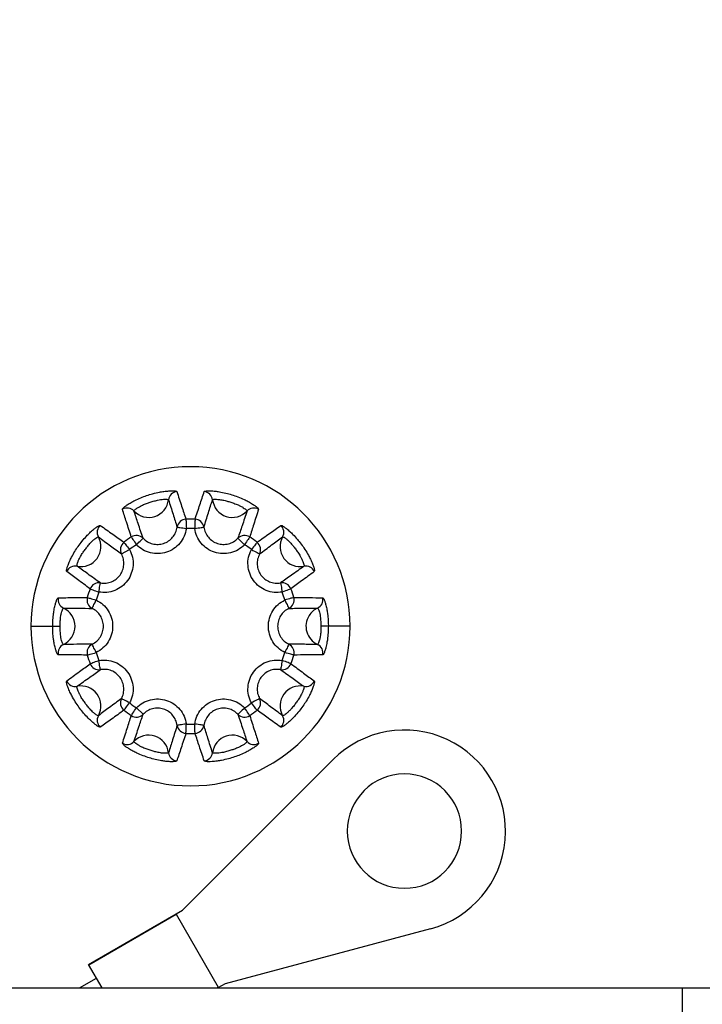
# Model space of a CAD drawing. Header units: millimetres. Extents: x -275 to 275, y -275 to 275.
# Tile 7 of 10: x 9 to 34, y 12 to 49. Entities that reach past the tile are written whole.
import ezdxf

# ---------------------------------------------------------------- set-up
doc = ezdxf.new("R2010")
doc.units = ezdxf.units.MM

msp = doc.modelspace()

# ---------------------------------------------------------------- linework, layer by layer
at = {"color": 7, "linetype": 'Continuous', "lineweight": 25}
for p, q in [((16.784, 29.411), (17.035, 29.168)), ((12.403, 28.819), (12.711, 28.984)), ((9, 26.1), (10.097, 26.1)), ((21, 26.1), (19.903, 26.1)), ((13.216, 22.789), (12.965, 23.032)), ((14.703, 15.43), (20.36, 21.087)), ((11.162, 13.386), (14.703, 15.43)), ((11.171, 13.369), (14.462, 15.269)), ((14.462, 15.269), (16.043, 12.531)), ((24.03, 14.729), (16.303, 12.659)), ((11.673, 12.5), (11.162, 13.386)), ((10.828, 12.5), (11.462, 12.866)), ((16.303, 12.659), (16.028, 12.5)), ((-67.5, 12.5), (67.5, 12.5)), ((15.988, 12.5), (16.043, 12.531)), ((33.5, -12.5), (33.5, 12.5))]:
    msp.add_line(p, q, dxfattribs=at)
at = {"color": 7, "linetype": 'Continuous', "lineweight": 25, "flags": 128}
for points in [[(14.829, 30.126), (14.829, 30.114), (14.83, 30.091), (14.832, 30.057), (14.833, 30.013), (14.836, 29.962), (14.838, 29.904), (14.841, 29.842), (14.843, 29.778)], [(15.171, 30.126), (15.171, 30.114), (15.17, 30.091), (15.168, 30.057), (15.167, 30.013), (15.164, 29.962), (15.162, 29.904), (15.159, 29.842), (15.157, 29.778)], [(14.497, 29.827), (14.506, 29.826), (14.527, 29.823), (14.56, 29.818), (14.603, 29.812), (14.655, 29.805), (14.714, 29.796), (14.778, 29.787), (14.843, 29.778)], [(15.157, 29.778), (15.222, 29.787), (15.286, 29.796), (15.345, 29.805), (15.397, 29.812), (15.44, 29.818), (15.473, 29.823), (15.494, 29.826), (15.503, 29.827)], [(12.495, 29.256), (12.502, 29.247), (12.517, 29.229), (12.538, 29.202), (12.565, 29.168), (12.597, 29.128), (12.633, 29.082), (12.671, 29.034), (12.711, 28.984)], [(12.772, 29.458), (12.779, 29.448), (12.792, 29.429), (12.811, 29.4), (12.835, 29.364), (12.863, 29.321), (12.895, 29.273), (12.929, 29.221), (12.965, 29.168)], [(12.965, 29.168), (13.013, 29.214), (13.059, 29.258), (13.101, 29.3), (13.139, 29.336), (13.17, 29.366), (13.194, 29.389), (13.21, 29.404), (13.216, 29.411)], [(17.228, 29.458), (17.221, 29.448), (17.208, 29.429), (17.189, 29.4), (17.165, 29.364), (17.137, 29.321), (17.105, 29.273), (17.071, 29.221), (17.035, 29.168)], [(17.505, 29.256), (17.498, 29.247), (17.483, 29.229), (17.462, 29.202), (17.435, 29.168), (17.403, 29.128), (17.367, 29.082), (17.329, 29.034), (17.289, 28.984)], [(17.289, 28.984), (17.347, 28.952), (17.404, 28.922), (17.456, 28.894), (17.503, 28.87), (17.541, 28.849), (17.57, 28.834), (17.589, 28.824), (17.597, 28.819)], [(11.224, 27.507), (11.235, 27.503), (11.257, 27.495), (11.289, 27.483), (11.33, 27.468), (11.378, 27.45), (11.432, 27.43), (11.49, 27.408), (11.55, 27.386)], [(11.55, 27.386), (11.562, 27.451), (11.573, 27.514), (11.583, 27.573), (11.592, 27.624), (11.6, 27.667), (11.606, 27.7), (11.609, 27.721), (11.611, 27.73)], [(18.389, 27.73), (18.391, 27.721), (18.394, 27.7), (18.4, 27.667), (18.408, 27.624), (18.417, 27.573), (18.427, 27.514), (18.438, 27.451), (18.45, 27.386)], [(18.776, 27.507), (18.765, 27.503), (18.743, 27.495), (18.711, 27.483), (18.67, 27.468), (18.622, 27.45), (18.568, 27.43), (18.51, 27.408), (18.45, 27.386)], [(11.118, 27.181), (11.129, 27.178), (11.152, 27.172), (11.185, 27.163), (11.227, 27.151), (11.276, 27.137), (11.332, 27.122), (11.392, 27.105), (11.454, 27.088)], [(11.3, 26.773), (11.304, 26.782), (11.314, 26.801), (11.328, 26.831), (11.347, 26.87), (11.37, 26.917), (11.396, 26.97), (11.424, 27.028), (11.454, 27.088)], [(18.882, 27.181), (18.871, 27.178), (18.848, 27.172), (18.815, 27.163), (18.773, 27.151), (18.724, 27.137), (18.668, 27.122), (18.608, 27.105), (18.546, 27.088)], [(18.546, 27.088), (18.576, 27.028), (18.604, 26.97), (18.63, 26.917), (18.653, 26.87), (18.672, 26.831), (18.686, 26.801), (18.696, 26.782), (18.7, 26.773)], [(11.454, 25.112), (11.424, 25.172), (11.396, 25.23), (11.37, 25.283), (11.347, 25.33), (11.328, 25.369), (11.314, 25.399), (11.304, 25.418), (11.3, 25.427)], [(18.7, 25.427), (18.696, 25.418), (18.686, 25.399), (18.672, 25.369), (18.653, 25.33), (18.63, 25.283), (18.604, 25.23), (18.576, 25.172), (18.546, 25.112)], [(11.118, 25.019), (11.129, 25.022), (11.152, 25.028), (11.185, 25.037), (11.227, 25.049), (11.276, 25.063), (11.332, 25.078), (11.392, 25.095), (11.454, 25.112)], [(11.224, 24.693), (11.235, 24.697), (11.257, 24.705), (11.289, 24.717), (11.33, 24.732), (11.378, 24.75), (11.432, 24.77), (11.49, 24.792), (11.55, 24.814)], [(11.611, 24.47), (11.609, 24.479), (11.606, 24.5), (11.6, 24.533), (11.592, 24.576), (11.583, 24.627), (11.573, 24.686), (11.562, 24.749), (11.55, 24.814)], [(18.45, 24.814), (18.438, 24.749), (18.427, 24.686), (18.417, 24.627), (18.408, 24.576), (18.4, 24.533), (18.394, 24.5), (18.391, 24.479), (18.389, 24.47)], [(18.776, 24.693), (18.765, 24.697), (18.743, 24.705), (18.711, 24.717), (18.67, 24.732), (18.622, 24.75), (18.568, 24.77), (18.51, 24.792), (18.45, 24.814)], [(18.882, 25.019), (18.871, 25.022), (18.848, 25.028), (18.815, 25.037), (18.773, 25.049), (18.724, 25.063), (18.668, 25.078), (18.608, 25.095), (18.546, 25.112)], [(12.711, 23.216), (12.653, 23.248), (12.596, 23.278), (12.544, 23.306), (12.497, 23.33), (12.459, 23.351), (12.43, 23.366), (12.411, 23.376), (12.403, 23.381)], [(17.597, 23.381), (17.589, 23.376), (17.57, 23.366), (17.541, 23.351), (17.503, 23.33), (17.456, 23.306), (17.404, 23.278), (17.347, 23.248), (17.289, 23.216)], [(12.495, 22.944), (12.502, 22.953), (12.517, 22.971), (12.538, 22.998), (12.565, 23.032), (12.597, 23.072), (12.633, 23.118), (12.671, 23.166), (12.711, 23.216)], [(12.772, 22.742), (12.779, 22.752), (12.792, 22.771), (12.811, 22.8), (12.835, 22.836), (12.863, 22.879), (12.895, 22.927), (12.929, 22.979), (12.965, 23.032)], [(17.035, 23.032), (16.987, 22.986), (16.941, 22.942), (16.899, 22.9), (16.861, 22.864), (16.83, 22.834), (16.806, 22.811), (16.79, 22.796), (16.784, 22.789)], [(17.228, 22.742), (17.221, 22.752), (17.208, 22.771), (17.189, 22.8), (17.165, 22.836), (17.137, 22.879), (17.105, 22.927), (17.071, 22.979), (17.035, 23.032)], [(17.505, 22.944), (17.498, 22.953), (17.483, 22.971), (17.462, 22.998), (17.435, 23.032), (17.403, 23.072), (17.367, 23.118), (17.329, 23.166), (17.289, 23.216)], [(14.843, 22.422), (14.778, 22.413), (14.714, 22.404), (14.655, 22.395), (14.603, 22.388), (14.56, 22.382), (14.527, 22.377), (14.506, 22.374), (14.497, 22.373)], [(14.829, 22.074), (14.829, 22.086), (14.83, 22.109), (14.832, 22.143), (14.833, 22.187), (14.836, 22.238), (14.838, 22.296), (14.841, 22.358), (14.843, 22.422)], [(15.503, 22.373), (15.494, 22.374), (15.473, 22.377), (15.44, 22.382), (15.397, 22.388), (15.345, 22.395), (15.286, 22.404), (15.222, 22.413), (15.157, 22.422)], [(15.171, 22.074), (15.171, 22.086), (15.17, 22.109), (15.168, 22.143), (15.167, 22.187), (15.164, 22.238), (15.162, 22.296), (15.159, 22.358), (15.157, 22.422)]]:
    msp.add_lwpolyline(points, dxfattribs=at)
at = {"color": 7, "linetype": 'Continuous', "lineweight": 25}
for centre, radius, start, end in [((0, 0), 275, 0, 180), ((0, 0), 274, 0, 180), ((0, 0), 272.5, 0, 180), ((0, 0), 270.25, 0, 180), ((0, 0), 108, 3.98208, 176.01792), ((0, 0), 95.107, 0, 180), ((0, 0), 93.614, 0, 180), ((0, 0), 93.25, 61.07476, 179.13665), ((0, 0), 71.5, 0, 180), ((0, 0), 70.499, 0, 180), ((0, 0), 69.308, 1.65359, 178.34641), ((0, 0), 66.31, 10.86571, 126.93926), ((15, 26.1), 6, 0, 180), ((14.52, 30.816), 0.35, 95.8525, 173.2878), ((15.48, 30.816), 0.35, 6.7122, 84.1475), ((13.426, 30.944), 0.751, 222.7158, 353.2842), ((16.574, 30.944), 0.751, 186.7158, 317.2842), ((12.617, 30.197), 0.35, 42.7122, 120.1475), ((17.383, 30.197), 0.35, 59.8525, 137.2878), ((14.844, 29.776), 0.35, 92.5061, 171.6618), ((15, 26.1), 4.03, 87.5617, 92.4382), ((15.156, 29.776), 0.35, 8.3388, 87.4932), ((11.84, 29.633), 0.35, 131.8525, 209.2878), ((15, 26.103), 3.679, 87.5593, 92.4391), ((18.16, 29.633), 0.35, 330.7122, 48.1475), ((10.879, 29.094), 0.751, 258.7158, 29.2842), ((12.713, 28.982), 0.35, 128.5062, 207.6624), ((15, 26.1), 4.03, 123.5619, 128.4381), ((12.966, 29.166), 0.35, 44.3369, 123.4937), ((17.034, 29.166), 0.35, 56.5062, 135.6624), ((15, 26.1), 4.03, 51.5618, 56.4381), ((17.287, 28.982), 0.35, 332.3377, 51.4937), ((19.121, 29.094), 0.751, 150.7158, 281.2842), ((14.999, 26.101), 3.68, 123.5604, 128.4387), ((15, 26.101), 3.681, 51.5611, 56.4384), ((10.663, 28.014), 0.35, 78.7122, 156.1475), ((19.337, 28.014), 0.35, 23.8525, 101.2878), ((15, 26.1), 4.03, 159.5618, 164.4381), ((11.552, 27.384), 0.35, 80.3377, 159.4937), ((18.448, 27.384), 0.35, 20.5062, 99.6622), ((15, 26.1), 4.03, 15.5618, 20.4381), ((10.367, 27.101), 0.35, 167.8525, 245.2878), ((11.456, 27.087), 0.35, 164.5062, 243.6628), ((15, 26.1), 3.682, 159.5621, 164.438), ((15.001, 26.101), 3.68, 15.5603, 20.4387), ((18.544, 27.087), 0.35, 296.3369, 15.4935), ((19.633, 27.101), 0.35, 294.7122, 12.1475), ((9.906, 26.1), 0.751, 294.7158, 65.2842), ((20.092, 26.102), 0.748, 114.6359, 147.4419), ((20.094, 26.1), 0.751, 147.3923, 245.2779), ((15, 26.1), 6, 180, 0), ((10.367, 25.099), 0.35, 114.7122, 192.1475), ((11.456, 25.113), 0.35, 116.337, 195.4934), ((18.544, 25.113), 0.35, 344.5062, 63.6629), ((19.633, 25.099), 0.35, 347.8525, 65.2878), ((15, 26.1), 4.03, 195.5618, 200.4381), ((14.999, 26.099), 3.68, 195.5603, 200.4387), ((14.999, 26.1), 3.682, 339.5625, 344.4379), ((15, 26.1), 4.03, 339.5618, 344.4381), ((11.552, 24.816), 0.35, 200.5062, 279.6622), ((18.448, 24.816), 0.35, 260.3377, 339.4937), ((10.663, 24.186), 0.35, 203.8525, 281.2878), ((10.879, 23.106), 0.751, 330.7158, 101.2842), ((19.121, 23.106), 0.751, 78.7158, 209.2842), ((19.337, 24.186), 0.35, 258.7122, 336.1475), ((12.713, 23.218), 0.35, 152.3377, 231.4937), ((17.287, 23.218), 0.35, 308.5062, 27.6622), ((15, 26.099), 3.681, 231.5612, 236.4384), ((15.001, 26.099), 3.68, 303.5604, 308.4387), ((11.84, 22.567), 0.35, 150.7122, 228.1475), ((15, 26.1), 4.03, 231.5618, 236.4381), ((12.966, 23.034), 0.35, 236.5062, 315.6625), ((17.034, 23.034), 0.35, 224.3368, 303.4937), ((15, 26.1), 4.03, 303.5618, 308.4381), ((18.16, 22.567), 0.35, 311.8525, 29.2878), ((14.844, 22.424), 0.35, 188.3383, 267.4932), ((15, 26.098), 3.679, 267.5598, 272.4389), ((15.156, 22.424), 0.35, 272.5062, 351.6621), ((13.426, 21.256), 0.751, 6.7158, 137.2842), ((15, 26.1), 4.03, 267.5618, 272.4382), ((16.574, 21.256), 0.751, 42.7158, 173.2842), ((23.047, 18.4), 3.8, 285, 135), ((12.617, 22.003), 0.35, 239.8525, 317.2878), ((17.383, 22.003), 0.35, 222.7122, 300.1475), ((14.52, 21.384), 0.35, 186.7122, 264.1475), ((15.48, 21.384), 0.35, 275.8525, 353.2878), ((23.047, 18.4), 2.15, 0, 180), ((23.047, 18.4), 2.15, 180, 0)]:
    msp.add_arc(centre, radius, start, end, dxfattribs=at)
for points, knots in [([(12.441, 30.5), (12.444, 30.512), (12.451, 30.534), (12.524, 30.597), (12.626, 30.671), (12.754, 30.749), (12.925, 30.841), (13.12, 30.93), (13.349, 31.016), (13.585, 31.088), (13.807, 31.14), (14.015, 31.174), (14.183, 31.191), (14.33, 31.195), (14.45, 31.188), (14.472, 31.173), (14.484, 31.164)], [0, 0, 0, 0, 0.0814, 0.149283, 0.206591, 0.277166, 0.333204, 0.413846, 0.483184, 0.556693, 0.638845, 0.696196, 0.770589, 0.832579, 0.907874, 1, 1, 1, 1]), ([(14.484, 31.164), (14.545, 30.981), (14.659, 30.637), (14.774, 30.289), (14.829, 30.126)], [0, 0, 0, 0, 0.531928, 1, 1, 1, 1]), ([(15.171, 30.126), (15.232, 30.308), (15.348, 30.656), (15.462, 31), (15.516, 31.164)], [0, 0, 0, 0, 0.523564, 1, 1, 1, 1]), ([(15.516, 31.164), (15.526, 31.172), (15.544, 31.185), (15.64, 31.194), (15.766, 31.193), (15.915, 31.182), (16.107, 31.155), (16.318, 31.113), (16.554, 31.048), (16.788, 30.967), (16.998, 30.878), (17.186, 30.784), (17.331, 30.699), (17.453, 30.615), (17.545, 30.539), (17.554, 30.514), (17.559, 30.5)], [0, 0, 0, 0, 0.0813184, 0.1491449, 0.2064149, 0.2769561, 0.3329792, 0.4136151, 0.4830823, 0.5569591, 0.6390866, 0.6964269, 0.7707855, 0.8327326, 0.907962, 1, 1, 1, 1]), ([(12.874, 30.435), (12.876, 30.442), (12.88, 30.456), (12.925, 30.496), (12.988, 30.542), (13.068, 30.591), (13.176, 30.648), (13.302, 30.702), (13.453, 30.753), (13.606, 30.803), (13.749, 30.84), (13.88, 30.864), (13.985, 30.875), (14.077, 30.877), (14.151, 30.872), (14.164, 30.862), (14.172, 30.857)], [0, 0, 0, 0, 0.083201, 0.151965, 0.209362, 0.279163, 0.334051, 0.413093, 0.482799, 0.557566, 0.638628, 0.694697, 0.767953, 0.829784, 0.905872, 1, 1, 1, 1]), ([(14.172, 30.857), (14.23, 30.675), (14.338, 30.333), (14.447, 29.988), (14.497, 29.827)], [0, 0, 0, 0, 0.5319319, 1, 1, 1, 1]), ([(15.503, 29.827), (15.56, 30.007), (15.668, 30.352), (15.776, 30.694), (15.828, 30.857)], [0, 0, 0, 0, 0.52356, 1, 1, 1, 1]), ([(15.828, 30.857), (15.834, 30.862), (15.845, 30.871), (15.905, 30.877), (15.983, 30.876), (16.076, 30.869), (16.197, 30.851), (16.331, 30.821), (16.483, 30.774), (16.637, 30.724), (16.775, 30.67), (16.894, 30.612), (16.985, 30.56), (17.061, 30.508), (17.118, 30.46), (17.123, 30.444), (17.126, 30.435)], [0, 0, 0, 0, 0.083117, 0.151826, 0.209186, 0.278957, 0.333831, 0.412864, 0.482695, 0.557833, 0.638865, 0.694923, 0.768148, 0.829939, 0.905961, 1, 1, 1, 1]), ([(12.772, 29.458), (12.712, 29.647), (12.601, 29.996), (12.491, 30.341), (12.441, 30.5)], [0, 0, 0, 0, 0.539902, 1, 1, 1, 1]), ([(13.216, 29.411), (13.154, 29.595), (13.039, 29.938), (12.926, 30.278), (12.874, 30.435)], [0, 0, 0, 0, 0.5398978, 1, 1, 1, 1]), ([(17.126, 30.435), (17.065, 30.25), (16.952, 29.91), (16.836, 29.568), (16.784, 29.411)], [0, 0, 0, 0, 0.54177, 1, 1, 1, 1]), ([(17.559, 30.5), (17.5, 30.313), (17.39, 29.968), (17.279, 29.618), (17.228, 29.458)], [0, 0, 0, 0, 0.541766, 1, 1, 1, 1]), ([(10.343, 28.155), (10.339, 28.167), (10.332, 28.189), (10.353, 28.283), (10.393, 28.403), (10.45, 28.542), (10.535, 28.717), (10.641, 28.904), (10.775, 29.107), (10.923, 29.304), (11.072, 29.475), (11.22, 29.625), (11.346, 29.738), (11.463, 29.828), (11.564, 29.892), (11.591, 29.893), (11.606, 29.894)], [0, 0, 0, 0, 0.081489, 0.1494331, 0.206784, 0.277395, 0.3334488, 0.4140975, 0.4832663, 0.5564003, 0.6385793, 0.6959417, 0.7703713, 0.8324084, 0.9077762, 1, 1, 1, 1]), ([(11.606, 29.894), (11.762, 29.782), (12.056, 29.571), (12.354, 29.357), (12.495, 29.256)], [0, 0, 0, 0, 0.528725, 1, 1, 1, 1]), ([(14.843, 29.778), (14.821, 29.678), (14.776, 29.477), (14.607, 29.214), (14.378, 29.007), (14.1, 28.871), (13.795, 28.817), (13.488, 28.851), (13.197, 28.964), (13.042, 29.1), (12.965, 29.168)], [0, 0, 0, 0, 0.1253, 0.250475, 0.37528, 0.499933, 0.624576, 0.749378, 0.874507, 1, 1, 1, 1]), ([(13.216, 29.411), (13.269, 29.364), (13.375, 29.271), (13.573, 29.193), (13.782, 29.17), (13.99, 29.207), (14.18, 29.299), (14.336, 29.441), (14.451, 29.62), (14.482, 29.758), (14.497, 29.827)], [0, 0, 0, 0, 0.125945, 0.251013, 0.375425, 0.499647, 0.623955, 0.748639, 0.873968, 1, 1, 1, 1]), ([(17.035, 29.168), (16.958, 29.1), (16.803, 28.964), (16.512, 28.851), (16.205, 28.817), (15.9, 28.871), (15.622, 29.007), (15.393, 29.214), (15.224, 29.477), (15.179, 29.678), (15.157, 29.778)], [0, 0, 0, 0, 0.125484, 0.250606, 0.375389, 0.500025, 0.624673, 0.749478, 0.874629, 1, 1, 1, 1]), ([(15.503, 29.827), (15.518, 29.758), (15.549, 29.62), (15.664, 29.441), (15.82, 29.299), (16.01, 29.207), (16.218, 29.17), (16.427, 29.193), (16.625, 29.271), (16.731, 29.364), (16.784, 29.411)], [0, 0, 0, 0, 0.126029, 0.251347, 0.376026, 0.500326, 0.624615, 0.749124, 0.87415, 1, 1, 1, 1]), ([(17.505, 29.256), (17.661, 29.368), (17.959, 29.582), (18.254, 29.793), (18.394, 29.894)], [0, 0, 0, 0, 0.522953, 1, 1, 1, 1]), ([(18.394, 29.894), (18.406, 29.894), (18.429, 29.894), (18.512, 29.845), (18.613, 29.771), (18.727, 29.674), (18.867, 29.539), (19.012, 29.381), (19.165, 29.19), (19.307, 28.986), (19.425, 28.791), (19.521, 28.604), (19.589, 28.45), (19.639, 28.311), (19.669, 28.195), (19.661, 28.17), (19.657, 28.155)], [0, 0, 0, 0, 0.0812865, 0.1490909, 0.2063456, 0.2768737, 0.3328907, 0.4135247, 0.4830369, 0.5570621, 0.6391819, 0.6965181, 0.7708634, 0.8327941, 0.9079975, 1, 1, 1, 1]), ([(10.732, 28.357), (10.729, 28.365), (10.724, 28.378), (10.737, 28.437), (10.761, 28.511), (10.797, 28.598), (10.852, 28.707), (10.922, 28.826), (11.013, 28.955), (11.108, 29.085), (11.201, 29.199), (11.293, 29.295), (11.372, 29.366), (11.445, 29.422), (11.508, 29.462), (11.525, 29.462), (11.534, 29.462)], [0, 0, 0, 0, 0.083291, 0.152116, 0.209554, 0.279388, 0.33429, 0.413342, 0.482883, 0.557272, 0.638369, 0.694448, 0.767737, 0.829613, 0.905772, 1, 1, 1, 1]), ([(11.534, 29.462), (11.687, 29.349), (11.976, 29.136), (12.266, 28.921), (12.403, 28.819)], [0, 0, 0, 0, 0.528729, 1, 1, 1, 1]), ([(17.597, 28.819), (17.749, 28.932), (18.039, 29.147), (18.328, 29.36), (18.466, 29.462)], [0, 0, 0, 0, 0.522949, 1, 1, 1, 1]), ([(18.466, 29.462), (18.474, 29.462), (18.488, 29.463), (18.54, 29.432), (18.603, 29.386), (18.674, 29.326), (18.761, 29.24), (18.852, 29.137), (18.947, 29.009), (19.042, 28.878), (19.122, 28.754), (19.185, 28.637), (19.228, 28.541), (19.258, 28.454), (19.276, 28.382), (19.271, 28.366), (19.268, 28.357)], [0, 0, 0, 0, 0.083085, 0.151771, 0.209117, 0.278876, 0.333745, 0.412775, 0.482648, 0.557936, 0.638958, 0.695012, 0.768225, 0.83, 0.905998, 1, 1, 1, 1]), ([(12.711, 28.984), (12.752, 28.889), (12.834, 28.7), (12.851, 28.388), (12.788, 28.086), (12.643, 27.813), (12.428, 27.59), (12.16, 27.436), (11.858, 27.357), (11.653, 27.376), (11.55, 27.386)], [0, 0, 0, 0, 0.125467, 0.250583, 0.375372, 0.499997, 0.624626, 0.749418, 0.874535, 1, 1, 1, 1]), ([(18.45, 27.386), (18.347, 27.376), (18.142, 27.357), (17.84, 27.436), (17.572, 27.59), (17.357, 27.813), (17.212, 28.086), (17.149, 28.388), (17.166, 28.7), (17.248, 28.889), (17.289, 28.984)], [0, 0, 0, 0, 0.125467, 0.250583, 0.375372, 0.499997, 0.624626, 0.749418, 0.874535, 1, 1, 1, 1]), ([(11.611, 27.73), (11.681, 27.723), (11.822, 27.71), (12.028, 27.764), (12.211, 27.869), (12.357, 28.021), (12.456, 28.206), (12.499, 28.412), (12.487, 28.625), (12.431, 28.755), (12.403, 28.819)], [0, 0, 0, 0, 0.126089, 0.251462, 0.376127, 0.500307, 0.624366, 0.748802, 0.873999, 1, 1, 1, 1]), ([(17.597, 28.819), (17.569, 28.755), (17.513, 28.625), (17.501, 28.412), (17.544, 28.206), (17.643, 28.02), (17.789, 27.868), (17.972, 27.764), (18.179, 27.71), (18.319, 27.723), (18.389, 27.73)], [0, 0, 0, 0, 0.1260892, 0.2514616, 0.3761268, 0.5003067, 0.6243658, 0.7488017, 0.8739985, 1, 1, 1, 1]), ([(11.224, 27.507), (11.064, 27.625), (10.769, 27.842), (10.477, 28.057), (10.343, 28.155)], [0, 0, 0, 0, 0.541096, 1, 1, 1, 1]), ([(11.611, 27.73), (11.452, 27.843), (11.158, 28.052), (10.866, 28.261), (10.732, 28.357)], [0, 0, 0, 0, 0.541092, 1, 1, 1, 1]), ([(19.268, 28.357), (19.11, 28.244), (18.818, 28.035), (18.524, 27.826), (18.389, 27.73)], [0, 0, 0, 0, 0.542685, 1, 1, 1, 1]), ([(19.657, 28.155), (19.498, 28.039), (19.206, 27.824), (18.911, 27.607), (18.776, 27.507)], [0, 0, 0, 0, 0.542681, 1, 1, 1, 1]), ([(9.816, 26.1), (9.817, 26.16), (9.819, 26.308), (9.838, 26.514), (9.868, 26.722), (9.904, 26.889), (9.946, 27.034), (9.991, 27.148), (10.012, 27.165), (10.024, 27.174)], [0, 0, 0, 0, 0.109472, 0.270926, 0.385887, 0.535448, 0.660418, 0.812661, 1, 1, 1, 1]), ([(10.024, 27.174), (10.215, 27.175), (10.578, 27.177), (10.945, 27.18), (11.118, 27.181)], [0, 0, 0, 0, 0.527106, 1, 1, 1, 1]), ([(11.454, 27.088), (11.542, 27.035), (11.719, 26.93), (11.917, 26.688), (12.043, 26.407), (12.086, 26.1), (12.043, 25.794), (11.917, 25.512), (11.719, 25.27), (11.542, 25.165), (11.454, 25.112)], [0, 0, 0, 0, 0.125427, 0.25052, 0.375322, 0.499968, 0.624613, 0.749415, 0.874529, 1, 1, 1, 1]), ([(18.546, 25.112), (18.458, 25.165), (18.281, 25.27), (18.083, 25.512), (17.957, 25.794), (17.914, 26.1), (17.957, 26.406), (18.083, 26.688), (18.281, 26.93), (18.458, 27.035), (18.546, 27.088)], [0, 0, 0, 0, 0.125452, 0.25056, 0.375355, 0.499993, 0.62463, 0.749424, 0.874528, 1, 1, 1, 1]), ([(18.882, 27.181), (19.075, 27.18), (19.442, 27.177), (19.804, 27.175), (19.976, 27.174)], [0, 0, 0, 0, 0.527212, 1, 1, 1, 1]), ([(19.976, 27.174), (19.986, 27.167), (20.006, 27.152), (20.046, 27.055), (20.086, 26.928), (20.121, 26.775), (20.168, 26.507), (20.177, 26.272), (20.184, 26.1)], [0, 0, 0, 0, 0.1708803, 0.3121829, 0.4305929, 0.5750268, 0.6885851, 1, 1, 1, 1]), ([(10.097, 26.1), (10.097, 26.14), (10.097, 26.236), (10.105, 26.369), (10.122, 26.501), (10.144, 26.606), (10.17, 26.696), (10.199, 26.766), (10.213, 26.777), (10.22, 26.782)], [0, 0, 0, 0, 0.111215, 0.270652, 0.383031, 0.530232, 0.654816, 0.808612, 1, 1, 1, 1]), ([(10.22, 26.782), (10.409, 26.781), (10.768, 26.779), (11.129, 26.775), (11.3, 26.773)], [0, 0, 0, 0, 0.52711, 1, 1, 1, 1]), ([(11.3, 25.427), (11.361, 25.462), (11.482, 25.534), (11.617, 25.699), (11.704, 25.891), (11.733, 26.1), (11.704, 26.309), (11.617, 26.501), (11.482, 26.666), (11.361, 26.738), (11.3, 26.773)], [0, 0, 0, 0, 0.125745, 0.250968, 0.375648, 0.499945, 0.624243, 0.74892, 0.8742, 1, 1, 1, 1]), ([(18.7, 26.773), (18.639, 26.738), (18.518, 26.666), (18.383, 26.501), (18.296, 26.309), (18.267, 26.1), (18.296, 25.891), (18.383, 25.699), (18.518, 25.534), (18.639, 25.462), (18.7, 25.427)], [0, 0, 0, 0, 0.125762, 0.250972, 0.375668, 0.499986, 0.624305, 0.749003, 0.874241, 1, 1, 1, 1]), ([(18.7, 26.773), (18.89, 26.775), (19.251, 26.779), (19.61, 26.781), (19.78, 26.782)], [0, 0, 0, 0, 0.527208, 1, 1, 1, 1]), ([(19.78, 26.782), (19.787, 26.778), (19.799, 26.769), (19.825, 26.709), (19.85, 26.63), (19.871, 26.534), (19.899, 26.364), (19.901, 26.212), (19.903, 26.1)], [0, 0, 0, 0, 0.174667, 0.317716, 0.436158, 0.578801, 0.689948, 1, 1, 1, 1]), ([(10.024, 25.026), (10.014, 25.033), (9.994, 25.048), (9.954, 25.145), (9.914, 25.272), (9.879, 25.425), (9.832, 25.693), (9.823, 25.928), (9.816, 26.1)], [0, 0, 0, 0, 0.17088, 0.312183, 0.430593, 0.575027, 0.688585, 1, 1, 1, 1]), ([(10.22, 25.418), (10.213, 25.422), (10.201, 25.431), (10.175, 25.491), (10.15, 25.57), (10.129, 25.666), (10.101, 25.836), (10.099, 25.988), (10.097, 26.1)], [0, 0, 0, 0, 0.174667, 0.317716, 0.436158, 0.578801, 0.689948, 1, 1, 1, 1]), ([(19.903, 26.1), (19.903, 26.06), (19.903, 25.964), (19.895, 25.831), (19.878, 25.699), (19.856, 25.594), (19.83, 25.504), (19.801, 25.434), (19.787, 25.423), (19.78, 25.418)], [0, 0, 0, 0, 0.111215, 0.270652, 0.383031, 0.530232, 0.654816, 0.808612, 1, 1, 1, 1]), ([(20.184, 26.1), (20.183, 26.04), (20.181, 25.892), (20.162, 25.686), (20.132, 25.478), (20.096, 25.311), (20.054, 25.166), (20.009, 25.052), (19.988, 25.035), (19.976, 25.026)], [0, 0, 0, 0, 0.109472, 0.270926, 0.385887, 0.535448, 0.660418, 0.812661, 1, 1, 1, 1]), ([(11.3, 25.427), (11.11, 25.425), (10.749, 25.421), (10.39, 25.419), (10.22, 25.418)], [0, 0, 0, 0, 0.527209, 1, 1, 1, 1]), ([(19.78, 25.418), (19.591, 25.419), (19.232, 25.421), (18.871, 25.425), (18.7, 25.427)], [0, 0, 0, 0, 0.52711, 1, 1, 1, 1]), ([(11.118, 25.019), (10.925, 25.02), (10.558, 25.023), (10.196, 25.025), (10.024, 25.026)], [0, 0, 0, 0, 0.527213, 1, 1, 1, 1]), ([(11.55, 24.814), (11.653, 24.824), (11.858, 24.843), (12.16, 24.764), (12.428, 24.61), (12.643, 24.387), (12.788, 24.114), (12.851, 23.812), (12.834, 23.5), (12.752, 23.311), (12.711, 23.216)], [0, 0, 0, 0, 0.125467, 0.250583, 0.375372, 0.499997, 0.624626, 0.749418, 0.874535, 1, 1, 1, 1]), ([(17.289, 23.216), (17.248, 23.311), (17.166, 23.5), (17.149, 23.812), (17.212, 24.114), (17.357, 24.387), (17.572, 24.61), (17.84, 24.764), (18.142, 24.843), (18.347, 24.824), (18.45, 24.814)], [0, 0, 0, 0, 0.125467, 0.250583, 0.375372, 0.499997, 0.624626, 0.749418, 0.874535, 1, 1, 1, 1]), ([(19.976, 25.026), (19.785, 25.025), (19.422, 25.023), (19.055, 25.02), (18.882, 25.019)], [0, 0, 0, 0, 0.527106, 1, 1, 1, 1]), ([(10.343, 24.045), (10.502, 24.161), (10.794, 24.376), (11.089, 24.593), (11.224, 24.693)], [0, 0, 0, 0, 0.542681, 1, 1, 1, 1]), ([(10.732, 23.843), (10.89, 23.956), (11.182, 24.165), (11.476, 24.374), (11.611, 24.47)], [0, 0, 0, 0, 0.542685, 1, 1, 1, 1]), ([(12.403, 23.381), (12.431, 23.445), (12.487, 23.575), (12.499, 23.788), (12.456, 23.994), (12.357, 24.18), (12.211, 24.332), (12.028, 24.436), (11.821, 24.49), (11.681, 24.477), (11.611, 24.47)], [0, 0, 0, 0, 0.126089, 0.251462, 0.376127, 0.500307, 0.624366, 0.748802, 0.873999, 1, 1, 1, 1]), ([(18.389, 24.47), (18.319, 24.477), (18.178, 24.49), (17.972, 24.436), (17.789, 24.331), (17.643, 24.179), (17.544, 23.994), (17.501, 23.788), (17.513, 23.575), (17.569, 23.445), (17.597, 23.381)], [0, 0, 0, 0, 0.126089, 0.251462, 0.376127, 0.500307, 0.624366, 0.748802, 0.873999, 1, 1, 1, 1]), ([(18.389, 24.47), (18.548, 24.357), (18.842, 24.148), (19.134, 23.939), (19.268, 23.843)], [0, 0, 0, 0, 0.541092, 1, 1, 1, 1]), ([(18.776, 24.693), (18.936, 24.575), (19.231, 24.358), (19.523, 24.143), (19.657, 24.045)], [0, 0, 0, 0, 0.541096, 1, 1, 1, 1]), ([(11.606, 22.306), (11.594, 22.306), (11.571, 22.306), (11.488, 22.355), (11.387, 22.429), (11.273, 22.526), (11.133, 22.661), (10.988, 22.819), (10.835, 23.01), (10.693, 23.214), (10.575, 23.409), (10.479, 23.596), (10.411, 23.75), (10.361, 23.889), (10.331, 24.005), (10.339, 24.03), (10.343, 24.045)], [0, 0, 0, 0, 0.081286, 0.149091, 0.206346, 0.276874, 0.332891, 0.413525, 0.483037, 0.557062, 0.639182, 0.696518, 0.770863, 0.832794, 0.907998, 1, 1, 1, 1]), ([(11.534, 22.738), (11.526, 22.738), (11.512, 22.737), (11.46, 22.768), (11.397, 22.814), (11.326, 22.874), (11.239, 22.96), (11.148, 23.063), (11.053, 23.191), (10.958, 23.322), (10.878, 23.446), (10.815, 23.563), (10.772, 23.659), (10.742, 23.746), (10.724, 23.818), (10.729, 23.834), (10.732, 23.843)], [0, 0, 0, 0, 0.083085, 0.151771, 0.209117, 0.278876, 0.333745, 0.412775, 0.482648, 0.557936, 0.638958, 0.695012, 0.768225, 0.83, 0.905998, 1, 1, 1, 1]), ([(19.657, 24.045), (19.661, 24.033), (19.668, 24.011), (19.647, 23.917), (19.607, 23.797), (19.55, 23.658), (19.465, 23.483), (19.359, 23.296), (19.225, 23.093), (19.077, 22.896), (18.928, 22.725), (18.78, 22.575), (18.654, 22.462), (18.537, 22.372), (18.436, 22.308), (18.409, 22.307), (18.394, 22.306)], [0, 0, 0, 0, 0.081489, 0.149433, 0.206784, 0.277395, 0.333449, 0.414097, 0.483266, 0.5564, 0.638579, 0.695942, 0.770371, 0.832408, 0.907776, 1, 1, 1, 1]), ([(19.268, 23.843), (19.271, 23.835), (19.276, 23.822), (19.263, 23.763), (19.239, 23.689), (19.203, 23.602), (19.148, 23.493), (19.078, 23.374), (18.987, 23.245), (18.892, 23.115), (18.799, 23.001), (18.707, 22.905), (18.628, 22.834), (18.555, 22.778), (18.492, 22.738), (18.475, 22.738), (18.466, 22.738)], [0, 0, 0, 0, 0.083291, 0.152116, 0.209554, 0.279388, 0.33429, 0.413342, 0.482883, 0.557272, 0.638369, 0.694448, 0.767737, 0.829613, 0.905772, 1, 1, 1, 1]), ([(12.403, 23.381), (12.251, 23.268), (11.961, 23.053), (11.672, 22.84), (11.534, 22.738)], [0, 0, 0, 0, 0.522949, 1, 1, 1, 1]), ([(12.965, 23.032), (13.042, 23.1), (13.197, 23.236), (13.488, 23.349), (13.795, 23.383), (14.1, 23.329), (14.378, 23.193), (14.607, 22.986), (14.776, 22.723), (14.821, 22.522), (14.843, 22.422)], [0, 0, 0, 0, 0.125478, 0.250595, 0.375387, 0.500024, 0.624666, 0.749467, 0.8746, 1, 1, 1, 1]), ([(15.157, 22.422), (15.179, 22.522), (15.224, 22.723), (15.393, 22.986), (15.622, 23.193), (15.9, 23.329), (16.205, 23.383), (16.512, 23.349), (16.803, 23.236), (16.958, 23.1), (17.035, 23.032)], [0, 0, 0, 0, 0.12536, 0.250515, 0.375324, 0.499976, 0.624615, 0.749384, 0.874506, 1, 1, 1, 1]), ([(18.466, 22.738), (18.313, 22.851), (18.024, 23.064), (17.734, 23.279), (17.597, 23.381)], [0, 0, 0, 0, 0.528729, 1, 1, 1, 1]), ([(14.497, 22.373), (14.482, 22.442), (14.451, 22.58), (14.336, 22.759), (14.18, 22.901), (13.99, 22.993), (13.782, 23.03), (13.573, 23.007), (13.375, 22.929), (13.269, 22.836), (13.216, 22.789)], [0, 0, 0, 0, 0.126011, 0.251331, 0.376004, 0.500301, 0.624595, 0.749144, 0.874177, 1, 1, 1, 1]), ([(16.784, 22.789), (16.731, 22.836), (16.625, 22.929), (16.427, 23.007), (16.218, 23.03), (16.01, 22.993), (15.82, 22.901), (15.664, 22.759), (15.549, 22.58), (15.518, 22.442), (15.503, 22.373)], [0, 0, 0, 0, 0.125881, 0.250903, 0.37539, 0.499674, 0.623976, 0.748655, 0.873981, 1, 1, 1, 1]), ([(12.495, 22.944), (12.339, 22.832), (12.041, 22.618), (11.746, 22.407), (11.606, 22.306)], [0, 0, 0, 0, 0.522953, 1, 1, 1, 1]), ([(12.441, 21.7), (12.5, 21.887), (12.61, 22.232), (12.721, 22.582), (12.772, 22.742)], [0, 0, 0, 0, 0.541766, 1, 1, 1, 1]), ([(12.874, 21.765), (12.935, 21.95), (13.048, 22.29), (13.164, 22.632), (13.216, 22.789)], [0, 0, 0, 0, 0.54177, 1, 1, 1, 1]), ([(16.784, 22.789), (16.846, 22.605), (16.961, 22.262), (17.074, 21.922), (17.126, 21.765)], [0, 0, 0, 0, 0.539898, 1, 1, 1, 1]), ([(17.228, 22.742), (17.288, 22.553), (17.399, 22.204), (17.509, 21.859), (17.559, 21.7)], [0, 0, 0, 0, 0.539902, 1, 1, 1, 1]), ([(18.394, 22.306), (18.238, 22.418), (17.944, 22.629), (17.646, 22.843), (17.505, 22.944)], [0, 0, 0, 0, 0.528725, 1, 1, 1, 1]), ([(14.497, 22.373), (14.44, 22.193), (14.332, 21.848), (14.224, 21.506), (14.172, 21.343)], [0, 0, 0, 0, 0.523561, 1, 1, 1, 1]), ([(15.828, 21.343), (15.77, 21.525), (15.662, 21.867), (15.553, 22.212), (15.503, 22.373)], [0, 0, 0, 0, 0.531932, 1, 1, 1, 1]), ([(14.829, 22.074), (14.768, 21.892), (14.652, 21.544), (14.538, 21.2), (14.484, 21.036)], [0, 0, 0, 0, 0.5235649, 1, 1, 1, 1]), ([(15.516, 21.036), (15.455, 21.219), (15.341, 21.563), (15.226, 21.911), (15.171, 22.074)], [0, 0, 0, 0, 0.531928, 1, 1, 1, 1]), ([(14.484, 21.036), (14.474, 21.028), (14.456, 21.015), (14.36, 21.006), (14.234, 21.007), (14.085, 21.018), (13.893, 21.045), (13.682, 21.087), (13.446, 21.152), (13.212, 21.233), (13.002, 21.322), (12.814, 21.416), (12.669, 21.501), (12.547, 21.585), (12.455, 21.661), (12.446, 21.686), (12.441, 21.7)], [0, 0, 0, 0, 0.0813184, 0.1491449, 0.2064149, 0.2769561, 0.3329792, 0.4136151, 0.4830823, 0.5569591, 0.6390866, 0.6964269, 0.7707855, 0.8327326, 0.907962, 1, 1, 1, 1]), ([(14.172, 21.343), (14.166, 21.338), (14.155, 21.329), (14.095, 21.323), (14.017, 21.324), (13.924, 21.331), (13.803, 21.349), (13.669, 21.379), (13.517, 21.426), (13.363, 21.476), (13.225, 21.53), (13.106, 21.588), (13.015, 21.64), (12.939, 21.692), (12.882, 21.74), (12.877, 21.756), (12.874, 21.765)], [0, 0, 0, 0, 0.083117, 0.151826, 0.209186, 0.278957, 0.333831, 0.412864, 0.482695, 0.557833, 0.638865, 0.694923, 0.768148, 0.829939, 0.905961, 1, 1, 1, 1]), ([(17.559, 21.7), (17.556, 21.688), (17.549, 21.666), (17.476, 21.603), (17.374, 21.529), (17.246, 21.451), (17.075, 21.359), (16.88, 21.27), (16.651, 21.184), (16.415, 21.112), (16.193, 21.06), (15.985, 21.026), (15.817, 21.009), (15.67, 21.005), (15.55, 21.012), (15.528, 21.027), (15.516, 21.036)], [0, 0, 0, 0, 0.0814, 0.149283, 0.206591, 0.277166, 0.333204, 0.413846, 0.483184, 0.556693, 0.638845, 0.696196, 0.770589, 0.832579, 0.907874, 1, 1, 1, 1]), ([(17.126, 21.765), (17.124, 21.758), (17.12, 21.744), (17.075, 21.704), (17.012, 21.658), (16.932, 21.609), (16.824, 21.552), (16.698, 21.498), (16.547, 21.447), (16.394, 21.397), (16.251, 21.36), (16.12, 21.336), (16.015, 21.325), (15.923, 21.323), (15.849, 21.328), (15.836, 21.338), (15.828, 21.343)], [0, 0, 0, 0, 0.0832006, 0.1519647, 0.2093621, 0.2791632, 0.3340507, 0.4130927, 0.4827988, 0.557566, 0.6386283, 0.6946967, 0.7679528, 0.8297844, 0.9058721, 1, 1, 1, 1])]:
    msp.add_open_spline(points, degree=3, knots=knots, dxfattribs=at)

doc.saveas('drawing.dxf')
